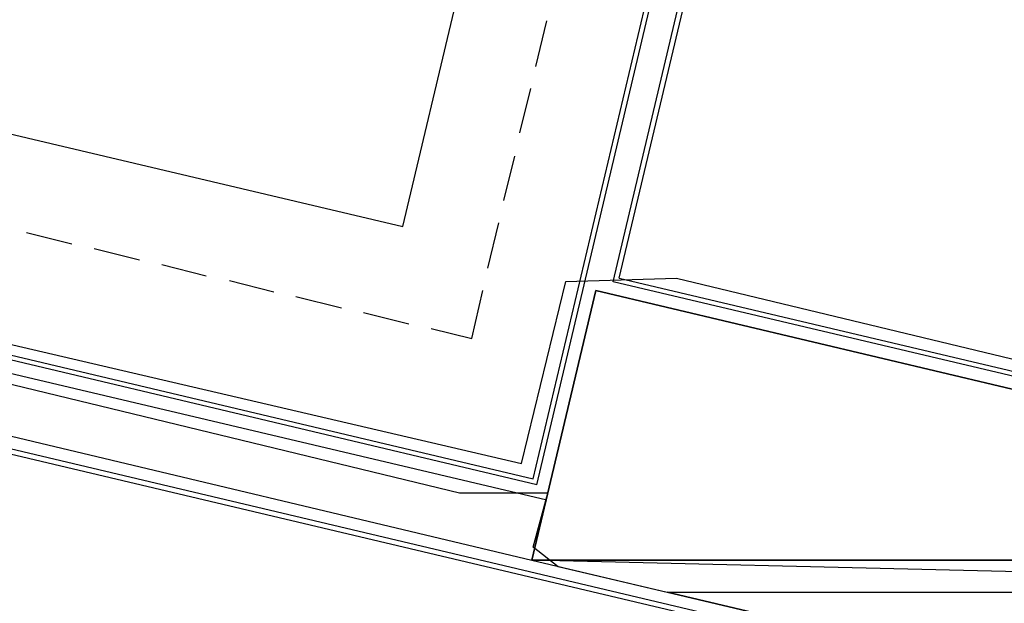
# Model space of a CAD drawing. Header units: feet. Extents: x -79 to 198, y -22 to 181.
# Tile 90 of 256: x 100 to 110, y 41 to 47. Entities that reach past the tile are written whole.
import ezdxf

# ---------------------------------------------------------------- set-up
doc = ezdxf.new("R2010")
doc.units = ezdxf.units.FT
for name, color, linetype in [('A-AREA-UNIDAD', 30, 'CONTINUOUS'), ('A-LINEA', 7, 'CONTINUOUS'), ('A-MURO-CONCRETO', 8, 'CONTINUOUS')]:
    doc.layers.add(name, color=color, linetype=linetype)

msp = doc.modelspace()

# ---------------------------------------------------------------- linework, layer by layer
at = {"layer": 'A-AREA-UNIDAD'}
for points in [[(76.608, 66.24), (86.592, 64), (86.64, 62.8089), (85.92, 59.6444), (99.008, 56.7644), (98.96, 55.4133), (98.08, 51.5733), (97.792, 51.4844), (97.728, 51.1289), (99.648, 50.6133), (99.648, 49.6), (98.368, 43.8756), (105.232, 42.2756), (105.712, 44.2489), (106.912, 44.2844), (118.752, 41.44)], [(119.008, 38.0089), (105.632, 41.1556), (105.36, 41.3689), (105.52, 41.9556), (104.56, 41.9556), (97.952, 43.5556), (97.952, 44.0356), (97.792, 43.2356), (97.568, 43.0756), (90.272, 44.8), (90, 45.0133), (90.16, 45.8844), (81.44, 48), (80.88, 48), (79.84, 43.8044), (78.8, 43.8044), (75.552, 44.5689), (75.44, 44.9244), (74.528, 41.2089), (73.312, 41.2444), (67.872, 42.56), (67.808, 42.24), (65.792, 41.0844), (64.832, 41.0844)]]:
    msp.add_lwpolyline(points, dxfattribs=at)
at = {"layer": 'A-LINEA'}
for p, q in [((103.9467, 44.8444), (106.2667, 54.6311)), ((106.2933, 44.2844), (108.7067, 54.4711)), ((106.2267, 44.2444), (108.64, 54.4311)), ((105.36, 42.1111), (108.2133, 54.1644)), ((105.4, 42.0444), (108.28, 54.2044)), ((105.3867, 46.5778), (105.5067, 47.0711)), ((108.28, 40.4044), (80.8133, 46.8978)), ((108.2667, 40.3511), (80.8533, 46.8311)), ((105.2133, 45.8578), (105.3333, 46.3378)), ((98.68, 46.0844), (103.9467, 44.8444)), ((105.04, 45.1244), (105.16, 45.6044)), ((104.8667, 44.3911), (104.9867, 44.8844)), ((99.8667, 44.7778), (100.36, 44.6578)), ((100.6, 44.6044), (101.0933, 44.4844)), ((101.3333, 44.4311), (101.8133, 44.3111)), ((102.0667, 44.2578), (102.5467, 44.1378)), ((119.0667, 41.2178), (106.2267, 44.2444)), ((106.2933, 44.2844), (119.08, 41.2578)), ((102.7867, 44.0844), (103.28, 43.9644)), ((104.6933, 43.6311), (104.8133, 44.1511)), ((103.52, 43.9111), (104.0133, 43.7911)), ((105.4, 42.0444), (98.0933, 43.7778)), ((98.1467, 43.8178), (105.36, 42.1111)), ((97.92, 43.6711), (105.5067, 41.8844)), ((104.2533, 43.7378), (104.6933, 43.6311)), ((97.7733, 43.0311), (105.3467, 41.2311))]:
    msp.add_line(p, q, dxfattribs=at)
msp.add_lwpolyline([(106.04, 44.1511), (105.3467, 41.2311), (119.16, 37.9644), (119.84, 40.8844), (106.04, 44.1511)], dxfattribs=at)
at = {"layer": 'A-MURO-CONCRETO'}
for points in [[(106.04, 44.1511), (118.3733, 41.2311), (105.3467, 41.2311), (106.04, 44.1511), (106.04, 44.1511)], [(105.3467, 41.2311), (106.8133, 40.8844), (119.84, 40.8844), (105.3467, 41.2311)], [(105.3467, 41.2311), (118.3733, 41.2311), (119.84, 40.8844), (105.3467, 41.2311), (105.3467, 41.2311)], [(106.8133, 40.8844), (119.84, 40.8844), (119.16, 37.9644), (106.8133, 40.8844), (106.8133, 40.8844)]]:
    msp.add_lwpolyline(points, dxfattribs=at)

doc.saveas('drawing.dxf')
